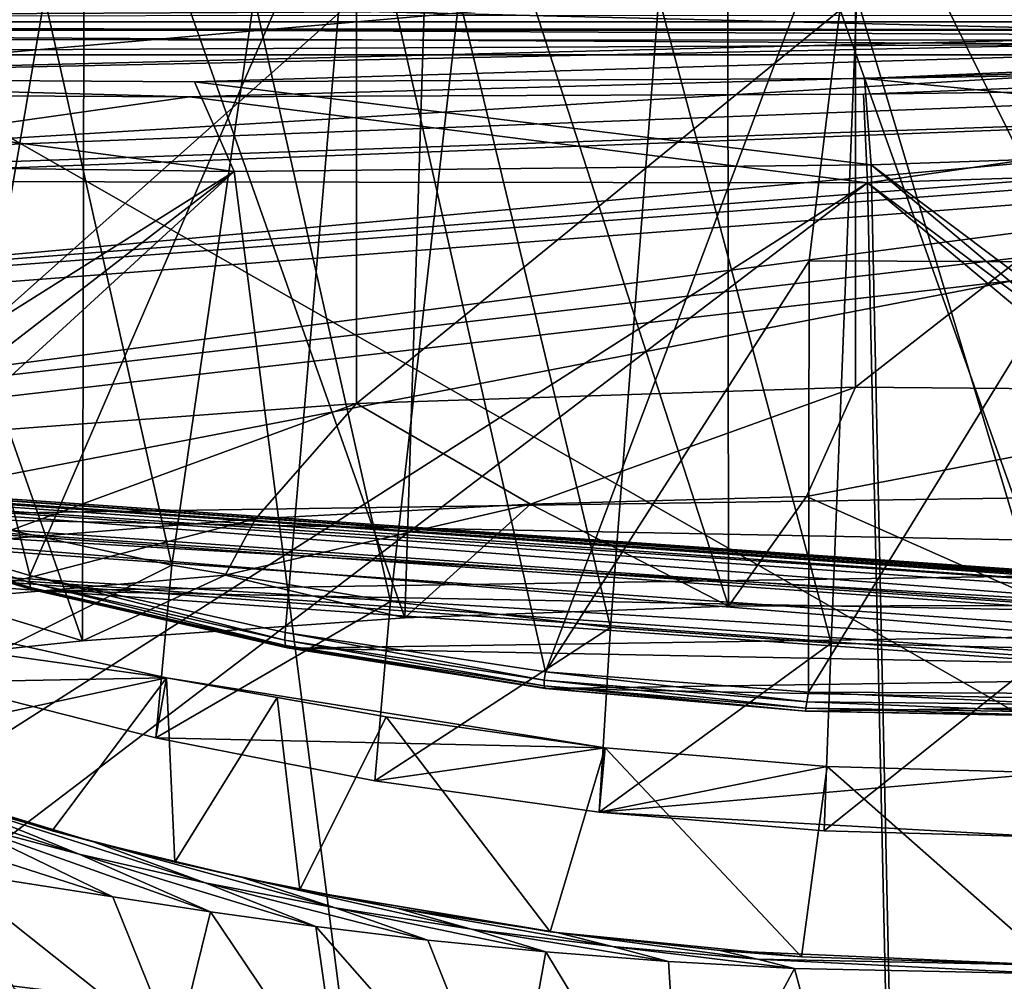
# Model space of a CAD drawing. Header units: metres. Extents: x -904 to 0, y -908 to 0.
# Tile 74 of 141: x -555 to -452, y -155 to -54. Entities that reach past the tile are written whole.
import ezdxf

# ---------------------------------------------------------------- set-up
doc = ezdxf.new("R2010")
doc.units = ezdxf.units.M

msp = doc.modelspace()

# ---------------------------------------------------------------- linework, layer by layer
at = {"layer": 'top'}
for points in [[(-511.757843, -19.894749, 1935.707886), (-480.862244, -19.569525, 1937.163818), (-480.750854, -115.743767, 1992.692505)], [(-480.750854, -115.743767, 1992.692505), (-480.862244, -19.569525, 1937.163818), (-446.597626, -115.674339, 1992.217041)], [(-480.862244, -19.569525, 1937.163818), (-446.597626, -20.344744, 1937.178467), (-446.597626, -115.674339, 1992.217041)], [(-548.635254, -21.523003, 1932.14856), (-511.757843, -19.894749, 1935.707886), (-514.864746, -116.985649, 1991.491089)], [(-514.864746, -116.985649, 1991.491089), (-511.757843, -19.894749, 1935.707886), (-480.750854, -115.743767, 1992.692505)], [(-582.246765, -24.173403, 1927.144531), (-548.635254, -21.523003, 1932.14856), (-548.815857, -119.390549, 1988.623535)], [(-548.815857, -119.390549, 1988.623535), (-548.635254, -21.523003, 1932.14856), (-514.864746, -116.985649, 1991.491089)], [(-582.486755, -122.939278, 1984.111816), (-582.246765, -24.173403, 1927.144531), (-548.815857, -119.390549, 1988.623535)], [(-573.211792, -37.15416, 1505.238892), (-520.168213, -33.508572, 1504.990356), (-554.391846, -112.519341, 1549.673828)], [(-520.168213, -33.508572, 1504.990356), (-527.460144, -118.521431, 1553.945923), (-554.391846, -112.519341, 1549.673828)], [(-527.460144, -118.521431, 1553.945923), (-520.168213, -33.508572, 1504.990356), (-500.041199, -122.65184, 1556.645508)], [(-520.168213, -33.508572, 1504.990356), (-466.736969, -34.32309, 1505.357788), (-500.041199, -122.65184, 1556.645508)], [(-500.041199, -122.65184, 1556.645508), (-466.736969, -34.32309, 1505.357788), (-472.241913, -79.361893, 1531.463379)], [(-466.736969, -34.32309, 1505.357788), (-444.463135, -79.445618, 1530.823486), (-472.241913, -79.361893, 1531.463379)], [(-466.736969, -34.32309, 1505.357788), (-440.25116, -36.377506, 1505.794922), (-444.463135, -79.445618, 1530.823486)], [(-570.15863, -58.565701, 661.240173), (-309.111755, -207.702347, 657.334961), (-309.819092, -35.76218, 661.837402)], [(-309.819092, -35.76218, 661.837402), (-539.800293, -44.330421, 661.613037), (-570.15863, -58.565701, 661.240173)], [(-573.211792, -37.15416, 1505.238892), (-554.391846, -112.519341, 1549.673828), (-580.693237, -104.750137, 1543.907715)], [(-570.15863, -58.565701, 661.240173), (-539.800293, -44.330421, 661.613037), (-551.510864, -49.371777, 661.569519)], [(-680.572144, -49.113285, 1607.149902), (-387.700989, -56.295364, 1606.961792), (-392.993713, -47.427006, 1607.19397)], [(-680.572144, -49.113285, 1607.149902), (-676.740051, -57.707558, 1606.950562), (-387.700989, -56.295364, 1606.961792)], [(-570.024841, -48.937519, 751.254395), (-597.542542, -58.565773, 777.382446), (-551.510864, -49.371777, 661.569519)], [(-551.510864, -49.371777, 661.569519), (-597.542542, -58.565773, 777.382446), (-570.15863, -58.565701, 661.240173)], [(-552.826843, -51.565697, 197.137772), (-562.194641, -106.494125, 206.704391), (-575.18042, -51.565811, 206.322891)], [(-519.952271, -51.565491, 2038.379517), (-572.460754, -98.283653, 2026.344116), (-519.966614, -94.385925, 2030.828491)], [(-519.952271, -51.565491, 2038.379517), (-572.431702, -51.56575, 2034.584595), (-572.460754, -98.283653, 2026.344116)], [(-539.404663, -111.412796, 199.035706), (-562.194641, -106.494125, 206.704391), (-552.826843, -51.565697, 197.137772)], [(-530.752747, -51.565582, 190.011917), (-539.404663, -111.412796, 199.035706), (-552.826843, -51.565697, 197.137772)], [(-516.375183, -115.254181, 193.141876), (-539.404663, -111.412796, 199.035706), (-530.752747, -51.565582, 190.011917)], [(-509.120331, -51.565487, 184.762558), (-516.375183, -115.254181, 193.141876), (-530.752747, -51.565582, 190.011917)], [(-467.355255, -51.565228, 2039.645508), (-519.966614, -94.385925, 2030.828491), (-467.355042, -92.662102, 2032.399048)], [(-467.355255, -51.565228, 2039.645508), (-519.952271, -51.565491, 2038.379517), (-519.966614, -94.385925, 2030.828491)], [(-493.189423, -118.003258, 188.972519), (-516.375183, -115.254181, 193.141876), (-509.120331, -51.565487, 184.762558)], [(-488.072296, -51.565376, 181.206223), (-493.189423, -118.003258, 188.972519), (-509.120331, -51.565487, 184.762558)], [(-469.916138, -119.653488, 186.488419), (-493.189423, -118.003258, 188.972519), (-488.072296, -51.565376, 181.206223)], [(-467.232391, -51.565266, 179.128387), (-469.916138, -119.653488, 186.488419), (-488.072296, -51.565376, 181.206223)], [(-446.597717, -120.203751, 185.663147), (-469.916138, -119.653488, 186.488419), (-467.232391, -51.565266, 179.128387)], [(-414.75824, -51.564968, 2038.379517), (-467.355255, -51.565228, 2039.645508), (-467.355042, -92.662102, 2032.399048)], [(-414.75824, -51.564968, 2038.379517), (-467.355042, -92.662102, 2032.399048), (-414.74646, -93.114326, 2031.052734)], [(-446.597717, -51.562679, 178.448685), (-446.597717, -120.203751, 185.663147), (-467.232391, -51.565266, 179.128387)], [(-676.740051, -57.707558, 1606.950562), (-653.710815, -72.309532, 1606.576172), (-387.700989, -56.295364, 1606.961792)], [(-387.700989, -56.295364, 1606.961792), (-653.710815, -72.309532, 1606.576172), (-379.609039, -62.712627, 1606.793701)], [(-570.15863, -58.565701, 661.240173), (-584.097839, -207.702347, 657.334961), (-309.111755, -207.702347, 657.334961)], [(-653.710815, -72.309532, 1606.576172), (-629.739319, -85.308647, 1606.241211), (-379.609039, -62.712627, 1606.793701)], [(-379.609039, -62.712627, 1606.793701), (-629.739319, -85.308647, 1606.241211), (-369.758789, -65.81794, 1606.712402)], [(-629.739319, -85.308647, 1606.241211), (-604.935974, -96.644119, 1605.948364), (-369.758789, -65.81794, 1606.712402)], [(-369.758789, -65.81794, 1606.712402), (-604.935974, -96.644119, 1605.948364), (-579.41748, -106.263069, 1605.699219)], [(-579.41748, -106.263069, 1605.699219), (-311.90625, -102.299171, 1605.779053), (-369.758789, -65.81794, 1606.712402)], [(-472.305176, -124.818771, 1557.712036), (-500.041199, -122.65184, 1556.645508), (-472.241913, -79.361893, 1531.463379)], [(-472.241913, -79.361893, 1531.463379), (-444.463135, -79.445618, 1530.823486), (-472.305176, -124.818771, 1557.712036)], [(-444.463135, -79.445618, 1530.823486), (-444.445007, -124.951332, 1557.109863), (-472.305176, -124.818771, 1557.712036)], [(-467.355042, -92.662102, 2032.399048), (-519.966614, -94.385925, 2030.828491), (-501.598816, -104.991013, 2011.979858)], [(-467.355042, -92.662102, 2032.399048), (-501.598816, -104.991013, 2011.979858), (-472.513458, -104.200371, 2012.615967)], [(-414.74646, -93.114326, 2031.052734), (-467.355042, -92.662102, 2032.399048), (-472.513458, -104.200371, 2012.615967)], [(-472.513458, -104.200371, 2012.615967), (-446.597626, -115.674339, 1992.217041), (-414.74646, -93.114326, 2031.052734)], [(-519.966614, -94.385925, 2030.828491), (-572.460754, -98.283653, 2026.344116), (-559.487061, -108.866234, 2007.508911)], [(-530.609741, -106.548775, 2010.274536), (-519.966614, -94.385925, 2030.828491), (-559.487061, -108.866234, 2007.508911)], [(-519.966614, -94.385925, 2030.828491), (-530.609741, -106.548775, 2010.274536), (-501.598816, -104.991013, 2011.979858)], [(-337.780426, -110.913132, 1605.550781), (-311.90625, -102.299171, 1605.779053), (-579.41748, -106.263069, 1605.699219)], [(-554.430054, -113.264557, 1564.06543), (-580.734863, -105.414047, 1559.733521), (-580.693237, -104.750137, 1543.907715)], [(-554.391846, -112.519341, 1549.673828), (-554.430054, -113.264557, 1564.06543), (-580.693237, -104.750137, 1543.907715)], [(-501.598816, -104.991013, 2011.979858), (-480.750854, -115.743767, 1992.692505), (-472.513458, -104.200371, 2012.615967)], [(-480.750854, -115.743767, 1992.692505), (-446.597626, -115.674339, 1992.217041), (-472.513458, -104.200371, 2012.615967)], [(-554.430054, -113.264557, 1564.06543), (-554.317078, -113.759109, 1578.473877), (-580.734863, -105.414047, 1559.733521)], [(-554.317078, -113.759109, 1578.473877), (-580.607422, -105.857239, 1575.572754), (-580.734863, -105.414047, 1559.733521)], [(-533.799988, -112.458336, 2000.046265), (-514.864746, -116.985649, 1991.491089), (-501.598816, -104.991013, 2011.979858)], [(-501.598816, -104.991013, 2011.979858), (-530.609741, -106.548775, 2010.274536), (-533.799988, -112.458336, 2000.046265)], [(-514.864746, -116.985649, 1991.491089), (-480.750854, -115.743767, 1992.692505), (-501.598816, -104.991013, 2011.979858)], [(-554.317078, -113.759109, 1578.473877), (-554.051697, -114.009331, 1592.883423), (-580.607422, -105.857239, 1575.572754)], [(-554.051697, -114.009331, 1592.883423), (-580.309692, -106.088234, 1591.411133), (-580.607422, -105.857239, 1575.572754)], [(-554.051697, -114.009331, 1592.883423), (-579.41748, -106.263069, 1605.699219), (-580.309692, -106.088234, 1591.411133)], [(-553.300842, -114.12072, 1605.495239), (-337.780426, -110.913132, 1605.550781), (-579.41748, -106.263069, 1605.699219)], [(-553.300842, -114.12072, 1605.495239), (-579.41748, -106.263069, 1605.699219), (-554.051697, -114.009331, 1592.883423)], [(-564.17395, -123.742378, 209.307495), (-562.194641, -106.494125, 206.704391), (-539.404663, -111.412796, 199.035706)], [(-530.609741, -106.548775, 2010.274536), (-563.256653, -114.994781, 1996.957886), (-533.799988, -112.458336, 2000.046265)], [(-559.487061, -108.866234, 2007.508911), (-563.256653, -114.994781, 1996.957886), (-530.609741, -106.548775, 2010.274536)], [(-364.177917, -117.760857, 1605.379028), (-337.780426, -110.913132, 1605.550781), (-553.300842, -114.12072, 1605.495239)], [(-541.111755, -129.610855, 201.479248), (-564.17395, -123.742378, 209.307495), (-539.404663, -111.412796, 199.035706)], [(-541.111755, -129.610855, 201.479248), (-539.404663, -111.412796, 199.035706), (-516.375183, -115.254181, 193.141876)], [(-563.256653, -114.994781, 1996.957886), (-548.815857, -119.390549, 1988.623535), (-533.799988, -112.458336, 2000.046265)], [(-527.521912, -119.335327, 1567.273438), (-554.430054, -113.264557, 1564.06543), (-554.391846, -112.519341, 1549.673828)], [(-527.460144, -118.521431, 1553.945923), (-527.521912, -119.335327, 1567.273438), (-554.391846, -112.519341, 1549.673828)], [(-548.815857, -119.390549, 1988.623535), (-514.864746, -116.985649, 1991.491089), (-533.799988, -112.458336, 2000.046265)], [(-585.16449, -113.234718, 254.221786), (-586.31427, -116.783852, 218.740707), (-539.974182, -123.297417, 262.510101)], [(-539.974182, -123.297417, 262.510101), (-577.790833, -131.438873, 258.708527), (-585.16449, -113.234718, 254.221786)], [(-527.521912, -119.335327, 1567.273438), (-527.452332, -119.870705, 1580.621338), (-554.430054, -113.264557, 1564.06543)], [(-527.452332, -119.870705, 1580.621338), (-554.317078, -113.759109, 1578.473877), (-554.430054, -113.264557, 1564.06543)], [(-527.452332, -119.870705, 1580.621338), (-527.249817, -120.132042, 1593.9729), (-554.317078, -113.759109, 1578.473877)], [(-527.249817, -120.132042, 1593.9729), (-554.051697, -114.009331, 1592.883423), (-554.317078, -113.759109, 1578.473877)], [(-527.249817, -120.132042, 1593.9729), (-553.300842, -114.12072, 1605.495239), (-554.051697, -114.009331, 1592.883423)], [(-526.704712, -120.180878, 1605.33728), (-364.177917, -117.760857, 1605.379028), (-553.300842, -114.12072, 1605.495239)], [(-526.704712, -120.180878, 1605.33728), (-553.300842, -114.12072, 1605.495239), (-527.249817, -120.132042, 1593.9729)], [(-582.486755, -122.939278, 1984.111816), (-548.815857, -119.390549, 1988.623535), (-563.256653, -114.994781, 1996.957886)], [(-518.031555, -134.141281, 195.509354), (-541.111755, -129.610855, 201.479248), (-516.375183, -115.254181, 193.141876)], [(-518.031555, -134.141281, 195.509354), (-516.375183, -115.254181, 193.141876), (-493.189423, -118.003258, 188.972519)], [(-586.31427, -116.783852, 218.740707), (-564.17395, -123.742378, 209.307495), (-539.974182, -123.297417, 262.510101)], [(-390.981628, -122.793343, 1605.25415), (-364.177917, -117.760857, 1605.379028), (-526.704712, -120.180878, 1605.33728)], [(-494.376465, -137.442673, 191.195679), (-518.031555, -134.141281, 195.509354), (-493.189423, -118.003258, 188.972519)], [(-494.376465, -137.442673, 191.195679), (-493.189423, -118.003258, 188.972519), (-469.916138, -119.653488, 186.488419)], [(-500.156067, -123.543983, 1569.298096), (-527.521912, -119.335327, 1567.273438), (-527.460144, -118.521431, 1553.945923)], [(-500.156067, -123.543983, 1569.298096), (-500.160217, -124.128204, 1581.975586), (-527.521912, -119.335327, 1567.273438)], [(-500.160217, -124.128204, 1581.975586), (-527.452332, -119.870705, 1580.621338), (-527.521912, -119.335327, 1567.273438)], [(-500.041199, -122.65184, 1556.645508), (-500.156067, -123.543983, 1569.298096), (-527.460144, -118.521431, 1553.945923)], [(-500.160217, -124.128204, 1581.975586), (-500.05191, -124.40728, 1594.659424), (-527.452332, -119.870705, 1580.621338)], [(-500.05191, -124.40728, 1594.659424), (-527.249817, -120.132042, 1593.9729), (-527.452332, -119.870705, 1580.621338)], [(-500.05191, -124.40728, 1594.659424), (-526.704712, -120.180878, 1605.33728), (-527.249817, -120.132042, 1593.9729)], [(-499.757935, -124.413017, 1605.226074), (-390.981628, -122.793343, 1605.25415), (-526.704712, -120.180878, 1605.33728)], [(-499.757935, -124.413017, 1605.226074), (-526.704712, -120.180878, 1605.33728), (-500.05191, -124.40728, 1594.659424)], [(-470.643158, -139.424316, 188.621552), (-494.376465, -137.442673, 191.195679), (-469.916138, -119.653488, 186.488419)], [(-469.916138, -119.653488, 186.488419), (-446.597717, -120.203751, 185.663147), (-470.643158, -139.424316, 188.621552)], [(-446.597717, -120.203751, 185.663147), (-446.597717, -140.094193, 187.753693), (-470.643158, -139.424316, 188.621552)], [(-552.023254, -139.421677, 263.891205), (-577.790833, -131.438873, 258.708527), (-539.974182, -123.297417, 262.510101)], [(-539.974182, -123.297417, 262.510101), (-564.17395, -123.742378, 209.307495), (-541.111755, -129.610855, 201.479248)], [(-539.092896, -142.723526, 266.041656), (-552.023254, -139.421677, 263.891205), (-539.974182, -123.297417, 262.510101)], [(-539.974182, -123.297417, 262.510101), (-541.111755, -129.610855, 201.479248), (-493.72522, -130.671524, 255.91658)], [(-493.72522, -130.671524, 255.91658), (-516.826599, -127.415276, 260.486267), (-539.974182, -123.297417, 262.510101)], [(-516.826599, -127.415276, 260.486267), (-528.297913, -125.377029, 262.801697), (-539.974182, -123.297417, 262.510101)], [(-539.974182, -123.297417, 262.510101), (-528.297913, -125.377029, 262.801697), (-539.092896, -142.723526, 266.041656)], [(-472.497009, -125.821915, 1570.093628), (-500.156067, -123.543983, 1569.298096), (-500.041199, -122.65184, 1556.645508)], [(-472.305176, -124.818771, 1557.712036), (-472.497009, -125.821915, 1570.093628), (-500.041199, -122.65184, 1556.645508)], [(-418.0672, -125.985519, 1605.176147), (-390.981628, -122.793343, 1605.25415), (-499.757935, -124.413017, 1605.226074)], [(-472.599854, -126.482285, 1582.505493), (-500.160217, -124.128204, 1581.975586), (-500.156067, -123.543983, 1569.298096)], [(-472.599854, -126.482285, 1582.505493), (-472.611938, -126.800926, 1594.927246), (-500.160217, -124.128204, 1581.975586)], [(-472.611938, -126.800926, 1594.927246), (-500.05191, -124.40728, 1594.659424), (-500.160217, -124.128204, 1581.975586)], [(-472.497009, -125.821915, 1570.093628), (-472.599854, -126.482285, 1582.505493), (-500.156067, -123.543983, 1569.298096)], [(-472.611938, -126.800926, 1594.927246), (-499.757935, -124.413017, 1605.226074), (-500.05191, -124.40728, 1594.659424)], [(-472.58493, -126.797386, 1605.161987), (-418.0672, -125.985519, 1605.176147), (-499.757935, -124.413017, 1605.226074)], [(-472.611938, -126.800926, 1594.927246), (-472.58493, -126.797386, 1605.161987), (-499.757935, -124.413017, 1605.226074)], [(-528.297913, -125.377029, 262.801697), (-525.925171, -145.619431, 266.058258), (-539.092896, -142.723526, 266.041656)], [(-528.297913, -125.377029, 262.801697), (-516.826599, -127.415276, 260.486267), (-525.925171, -145.619431, 266.058258)], [(-444.72467, -126.119873, 1569.632446), (-472.497009, -125.821915, 1570.093628), (-472.305176, -124.818771, 1557.712036)], [(-444.445007, -124.951332, 1557.109863), (-444.72467, -126.119873, 1569.632446), (-472.305176, -124.818771, 1557.712036)], [(-445.088043, -127.295189, 1594.766846), (-472.611938, -126.800926, 1594.927246), (-472.599854, -126.482285, 1582.505493)], [(-444.939606, -126.901489, 1582.192261), (-472.599854, -126.482285, 1582.505493), (-472.497009, -125.821915, 1570.093628)], [(-444.939606, -126.901489, 1582.192261), (-445.088043, -127.295189, 1594.766846), (-472.599854, -126.482285, 1582.505493)], [(-472.58493, -126.797386, 1605.161987), (-445.312592, -127.322487, 1605.145386), (-418.0672, -125.985519, 1605.176147)], [(-444.72467, -126.119873, 1569.632446), (-444.939606, -126.901489, 1582.192261), (-472.497009, -125.821915, 1570.093628)], [(-516.826599, -127.415276, 260.486267), (-499.544373, -150.04425, 260.502655), (-525.925171, -145.619431, 266.058258)], [(-516.826599, -127.415276, 260.486267), (-493.72522, -130.671524, 255.91658), (-499.544373, -150.04425, 260.502655)], [(-445.312592, -127.322487, 1605.145386), (-472.58493, -126.797386, 1605.161987), (-472.611938, -126.800926, 1594.927246)], [(-445.088043, -127.295189, 1594.766846), (-445.312592, -127.322487, 1605.145386), (-472.611938, -126.800926, 1594.927246)], [(-541.111755, -129.610855, 201.479248), (-518.031555, -134.141281, 195.509354), (-493.72522, -130.671524, 255.91658)], [(-493.72522, -130.671524, 255.91658), (-518.031555, -134.141281, 195.509354), (-494.376465, -137.442673, 191.195679)], [(-493.72522, -130.671524, 255.91658), (-473.043304, -152.688278, 256.961365), (-499.544373, -150.04425, 260.502655)], [(-470.329498, -132.648758, 253.155853), (-493.72522, -130.671524, 255.91658), (-494.376465, -137.442673, 191.195679)], [(-493.72522, -130.671524, 255.91658), (-470.329498, -132.648758, 253.155853), (-473.043304, -152.688278, 256.961365)], [(-547.658203, -140.587769, 286.883636), (-577.790833, -131.438873, 258.708527), (-552.023254, -139.421677, 263.891205)], [(-547.658203, -140.587769, 286.883636), (-563.126648, -136.215088, 294.121613), (-577.790833, -131.438873, 258.708527)], [(-494.376465, -137.442673, 191.195679), (-446.714508, -133.318069, 252.22406), (-470.329498, -132.648758, 253.155853)], [(-470.329498, -132.648758, 253.155853), (-446.604919, -153.562988, 255.793488), (-473.043304, -152.688278, 256.961365)], [(-470.329498, -132.648758, 253.155853), (-446.714508, -133.318069, 252.22406), (-446.604919, -153.562988, 255.793488)], [(-446.716217, -140.094177, 187.753738), (-446.714508, -133.318069, 252.22406), (-494.376465, -137.442673, 191.195679)], [(-563.126648, -136.215088, 294.121613), (-549.1828, -141.859467, 296.390076), (-570.124023, -135.070999, 303.28363)], [(-549.1828, -141.859467, 296.390076), (-561.843201, -138.523758, 304.738495), (-570.124023, -135.070999, 303.28363)], [(-547.658203, -140.587769, 286.883636), (-535.920593, -144.884628, 288.835999), (-563.126648, -136.215088, 294.121613)], [(-535.920593, -144.884628, 288.835999), (-549.1828, -141.859467, 296.390076), (-563.126648, -136.215088, 294.121613)], [(-563.186096, -143.6409, 328.786133), (-574.105713, -137.239517, 326.225525), (-545.620605, -146.385208, 307.643341)], [(-574.105713, -137.239517, 326.225525), (-561.843201, -138.523758, 304.738495), (-545.620605, -146.385208, 307.643341)], [(-470.643158, -139.424316, 188.621552), (-446.716217, -140.094177, 187.753738), (-494.376465, -137.442673, 191.195679)], [(-545.620605, -146.385208, 307.643341), (-561.843201, -138.523758, 304.738495), (-535.35321, -147.961548, 298.649811)], [(-561.843201, -138.523758, 304.738495), (-549.1828, -141.859467, 296.390076), (-535.35321, -147.961548, 298.649811)], [(-539.092896, -142.723526, 266.041656), (-547.658203, -140.587769, 286.883636), (-552.023254, -139.421677, 263.891205)], [(-470.643158, -139.424316, 188.621552), (-446.597717, -140.094193, 187.753693), (-446.716217, -140.094177, 187.753738)], [(-531.978394, -144.345947, 279.853455), (-522.186035, -147.528091, 281.959869), (-547.658203, -140.587769, 286.883636)], [(-522.186035, -147.528091, 281.959869), (-535.920593, -144.884628, 288.835999), (-547.658203, -140.587769, 286.883636)], [(-531.978394, -144.345947, 279.853455), (-547.658203, -140.587769, 286.883636), (-539.092896, -142.723526, 266.041656)], [(-535.35321, -147.961548, 298.649811), (-549.1828, -141.859467, 296.390076), (-524.248291, -149.511566, 290.776733)], [(-549.1828, -141.859467, 296.390076), (-535.920593, -144.884628, 288.835999), (-524.248291, -149.511566, 290.776733)], [(-525.925171, -145.619431, 266.058258), (-531.978394, -144.345947, 279.853455), (-539.092896, -142.723526, 266.041656)], [(-556.010681, -156.054871, 365.60202), (-563.186096, -143.6409, 328.786133), (-539.008423, -162.858704, 363.571381)], [(-563.186096, -143.6409, 328.786133), (-545.620605, -146.385208, 307.643341), (-539.008423, -162.858704, 363.571381)], [(-524.248291, -149.511566, 290.776733), (-535.920593, -144.884628, 288.835999), (-512.426392, -150.941452, 284.060791)], [(-535.920593, -144.884628, 288.835999), (-522.186035, -147.528091, 281.959869), (-512.426392, -150.941452, 284.060791)], [(-515.712585, -147.547882, 274.023407), (-507.848602, -149.788101, 276.275269), (-531.978394, -144.345947, 279.853455)], [(-507.848602, -149.788101, 276.275269), (-522.186035, -147.528091, 281.959869), (-531.978394, -144.345947, 279.853455)], [(-525.925171, -145.619431, 266.058258), (-515.712585, -147.547882, 274.023407), (-531.978394, -144.345947, 279.853455)], [(-499.544373, -150.04425, 260.502655), (-498.847473, -150.136658, 269.846283), (-525.925171, -145.619431, 266.058258)], [(-498.847473, -150.136658, 269.846283), (-515.712585, -147.547882, 274.023407), (-525.925171, -145.619431, 266.058258)], [(-539.008423, -162.858704, 363.571381), (-545.620605, -146.385208, 307.643341), (-535.35321, -147.961548, 298.649811)], [(-539.008423, -162.858704, 363.571381), (-535.35321, -147.961548, 298.649811), (-521.543457, -168.44548, 361.87027)], [(-535.35321, -147.961548, 298.649811), (-524.248291, -149.511566, 290.776733), (-521.543457, -168.44548, 361.87027)], [(-512.426392, -150.941452, 284.060791), (-522.186035, -147.528091, 281.959869), (-499.996185, -152.17923, 278.52475)], [(-522.186035, -147.528091, 281.959869), (-507.848602, -149.788101, 276.275269), (-499.996185, -152.17923, 278.52475)], [(-498.847473, -150.136658, 269.846283), (-492.959351, -151.613037, 272.019043), (-515.712585, -147.547882, 274.023407)], [(-492.959351, -151.613037, 272.019043), (-507.848602, -149.788101, 276.275269), (-515.712585, -147.547882, 274.023407)], [(-521.543457, -168.44548, 361.87027), (-524.248291, -149.511566, 290.776733), (-503.722931, -172.812347, 360.500519)], [(-524.248291, -149.511566, 290.776733), (-512.426392, -150.941452, 284.060791), (-503.722931, -172.812347, 360.500519)], [(-499.996185, -152.17923, 278.52475), (-507.848602, -149.788101, 276.275269), (-487.071533, -153.176376, 274.191895)], [(-507.848602, -149.788101, 276.275269), (-492.959351, -151.613037, 272.019043), (-487.071533, -153.176376, 274.191895)], [(-473.043304, -152.688278, 256.961365), (-481.606934, -152.02858, 267.105774), (-499.544373, -150.04425, 260.502655)], [(-481.606934, -152.02858, 267.105774), (-498.847473, -150.136658, 269.846283), (-499.544373, -150.04425, 260.502655)], [(-481.606934, -152.02858, 267.105774), (-477.694672, -152.945465, 269.093414), (-498.847473, -150.136658, 269.846283)], [(-477.694672, -152.945465, 269.093414), (-492.959351, -151.613037, 272.019043), (-498.847473, -150.136658, 269.846283)], [(-503.722931, -172.812347, 360.500519), (-512.426392, -150.941452, 284.060791), (-499.996185, -152.17923, 278.52475)], [(-485.631287, -175.956299, 359.463715), (-503.722931, -172.812347, 360.500519), (-499.996185, -152.17923, 278.52475)], [(-499.996185, -152.17923, 278.52475), (-487.071533, -153.176376, 274.191895), (-485.631287, -175.956299, 359.463715)], [(-487.071533, -153.176376, 274.191895), (-492.959351, -151.613037, 272.019043), (-473.778992, -153.903244, 271.082886)], [(-492.959351, -151.613037, 272.019043), (-477.694672, -152.945465, 269.093414), (-473.778992, -153.903244, 271.082886)], [(-481.606934, -152.02858, 267.105774), (-446.608429, -153.562988, 265.163177), (-477.694672, -152.945465, 269.093414)], [(-446.608429, -153.562988, 265.163177), (-481.606934, -152.02858, 267.105774), (-473.043304, -152.688278, 256.961365)], [(-487.071533, -153.176376, 274.191895), (-473.778992, -153.903244, 271.082886), (-485.631287, -175.956299, 359.463715)], [(-473.778992, -153.903244, 271.082886), (-477.694672, -152.945465, 269.093414), (-446.608368, -154.483658, 268.590515)], [(-477.694672, -152.945465, 269.093414), (-446.608429, -153.562988, 265.163177), (-446.608368, -154.483658, 268.590515)], [(-446.604919, -153.562988, 255.793488), (-446.608429, -153.562988, 265.163177), (-473.043304, -152.688278, 256.961365)], [(-485.631287, -175.956299, 359.463715), (-473.778992, -153.903244, 271.082886), (-467.349609, -177.881042, 358.759674)], [(-473.778992, -153.903244, 271.082886), (-446.608368, -154.483658, 268.590515), (-467.349609, -177.881042, 358.759674)], [(-467.349609, -177.881042, 358.759674), (-446.608368, -154.483658, 268.590515), (-448.96402, -178.597061, 358.386292)]]:
    msp.add_3dface(points, dxfattribs=at)
at = {"layer": 'top0123413'}
for points in [[(-273.299683, -124.244728, 1629.041138), (-672.325317, -96.34214, 1629.041138), (-672.385864, -97.20826, 1633.96521)], [(-672.325317, -96.34214, 1629.041138), (-273.299683, -124.244728, 1629.041138), (-612.486877, -100.747734, 1628.526367)], [(-273.36026, -125.110855, 1633.96521), (-672.385864, -97.20826, 1633.96521), (-672.713623, -101.895279, 1635.675293)], [(-273.36026, -125.110855, 1633.96521), (-273.299683, -124.244728, 1629.041138), (-672.385864, -97.20826, 1633.96521)], [(-672.920227, -104.850044, 1627.537354), (-672.592468, -100.163025, 1625.827271), (-273.894623, -132.75264, 1627.537354)], [(-672.592468, -100.163025, 1625.827271), (-273.566864, -128.065613, 1625.827271), (-273.894623, -132.75264, 1627.537354)], [(-672.592468, -100.163025, 1625.827271), (-612.700623, -103.804451, 1625.9552), (-333.38266, -123.336266, 1625.9552)], [(-672.592468, -100.163025, 1625.827271), (-333.38266, -123.336266, 1625.9552), (-273.566864, -128.065613, 1625.827271)], [(-273.299683, -124.244728, 1629.041138), (-333.168915, -120.279549, 1628.526367), (-612.486877, -100.747734, 1628.526367)], [(-612.486877, -100.747734, 1628.526367), (-333.168915, -120.279549, 1628.526367), (-611.098206, -101.157028, 1627.986938)], [(-333.168915, -120.279549, 1628.526367), (-334.600922, -120.491714, 1627.986816), (-611.098206, -101.157028, 1627.986938)], [(-611.098206, -101.157028, 1627.986938), (-334.600922, -120.491714, 1627.986816), (-610.579895, -102.147957, 1626.921021)], [(-273.687988, -129.797867, 1635.675293), (-672.713623, -101.895279, 1635.675293), (-672.980774, -105.716171, 1632.461426)], [(-273.687988, -129.797867, 1635.675293), (-273.36026, -125.110855, 1633.96521), (-672.713623, -101.895279, 1635.675293)], [(-612.700623, -103.804451, 1625.9552), (-610.579895, -102.147957, 1626.921021), (-333.38266, -123.336266, 1625.9552)], [(-333.38266, -123.336266, 1625.9552), (-610.579895, -102.147957, 1626.921021), (-335.252167, -121.400764, 1626.921143)], [(-610.579895, -102.147957, 1626.921021), (-334.600922, -120.491714, 1627.986816), (-335.252167, -121.400764, 1626.921143)], [(-672.980774, -105.716171, 1632.461426), (-672.920227, -104.850044, 1627.537354), (-273.95517, -133.618759, 1632.461426)], [(-273.95517, -133.618759, 1632.461426), (-273.687988, -129.797867, 1635.675293), (-672.980774, -105.716171, 1632.461426)], [(-672.920227, -104.850044, 1627.537354), (-273.894623, -132.75264, 1627.537354), (-273.95517, -133.618759, 1632.461426)]]:
    msp.add_3dface(points, dxfattribs=at)
at = {"layer": 'top0123458'}
for points in [[(-756.383728, -53.87439, 151.006119), (-245.037064, -51.013153, 160.059708), (-607.685181, -60.032143, 141.866348)], [(-607.685181, -60.032143, 141.866348), (-245.037064, -51.013153, 160.059708), (-322.129181, -54.019558, 151.002396)], [(-840.648193, -53.564903, 163.059708), (-321.351837, -56.113968, 154.215454), (-243.739731, -53.519718, 163.059708)], [(-758.300171, -56.021832, 154.161804), (-321.351837, -56.113968, 154.215454), (-840.648193, -53.564903, 163.059708)], [(-322.129181, -54.019558, 151.002396), (-537.043701, -60.481693, 141.854599), (-607.685181, -60.032143, 141.866348)], [(-322.129181, -54.019558, 151.002396), (-466.404297, -60.131844, 141.86377), (-537.043701, -60.481693, 141.854599)], [(-395.786469, -58.98037, 141.893921), (-466.404297, -60.131844, 141.86377), (-322.129181, -54.019558, 151.002396)], [(-321.351837, -56.113968, 154.215454), (-758.300171, -56.021832, 154.161804), (-537.564453, -62.078083, 145.286179)], [(-537.564453, -62.078083, 145.286179), (-758.300171, -56.021832, 154.161804), (-608.612549, -61.709518, 145.235458)], [(-466.515625, -61.788113, 145.255127), (-321.351837, -56.113968, 154.215454), (-537.564453, -62.078083, 145.286179)], [(-466.515625, -61.788113, 145.255127), (-395.47757, -60.834946, 145.135208), (-321.351837, -56.113968, 154.215454)], [(-466.404297, -60.131844, 141.86377), (-395.786469, -58.98037, 141.893921), (-398.51358, -66.948952, 123.728142)], [(-599.944275, -69.05455, 123.673012), (-607.685181, -60.032143, 141.866348), (-532.85614, -69.952972, 123.649483)], [(-607.685181, -60.032143, 141.866348), (-537.043701, -60.481693, 141.854599), (-532.85614, -69.952972, 123.649483)], [(-537.043701, -60.481693, 141.854599), (-466.404297, -60.131844, 141.86377), (-465.701691, -69.252586, 123.667824)], [(-465.701691, -69.252586, 123.667824), (-466.404297, -60.131844, 141.86377), (-398.51358, -66.948952, 123.728142)], [(-532.85614, -69.952972, 123.649483), (-537.043701, -60.481693, 141.854599), (-465.701691, -69.252586, 123.667824)], [(-466.087311, -71.13604, 126.61953), (-395.47757, -60.834946, 145.135208), (-466.515625, -61.788113, 145.255127)], [(-466.087311, -71.13604, 126.61953), (-399.405853, -68.984154, 126.67588), (-395.47757, -60.834946, 145.135208)], [(-608.612549, -61.709518, 145.235458), (-600.154419, -70.951744, 126.624359), (-537.564453, -62.078083, 145.286179)], [(-600.154419, -70.951744, 126.624359), (-466.087311, -71.13604, 126.61953), (-537.564453, -62.078083, 145.286179)], [(-537.564453, -62.078083, 145.286179), (-466.087311, -71.13604, 126.61953), (-466.515625, -61.788113, 145.255127)], [(-465.701691, -69.252586, 123.667824), (-398.51358, -66.948952, 123.728142), (-69.298546, -367.238312, 115.864792)], [(-599.944275, -69.05455, 123.673012), (-532.85614, -69.952972, 123.649483), (-843.550476, -265.429565, 118.530746)], [(-532.85614, -69.952972, 123.649483), (-465.701691, -69.252586, 123.667824), (-452.00235, -701.143799, 107.12117)], [(-71.331543, -367.102356, 118.869377), (-399.405853, -68.984154, 126.67588), (-466.087311, -71.13604, 126.61953)], [(-452.00235, -701.143799, 107.12117), (-465.701691, -69.252586, 123.667824), (-71.672775, -399.771973, 115.012871)], [(-465.701691, -69.252586, 123.667824), (-69.298546, -367.238312, 115.864792), (-71.672775, -399.771973, 115.012871)], [(-532.85614, -69.952972, 123.649483), (-845.314697, -356.196716, 116.153923), (-844.710205, -310.88327, 117.3405)], [(-845.314697, -356.196716, 116.153923), (-532.85614, -69.952972, 123.649483), (-452.00235, -701.143799, 107.12117)], [(-843.550476, -265.429565, 118.530746), (-532.85614, -69.952972, 123.649483), (-844.710205, -310.88327, 117.3405)], [(-452.00235, -703.006531, 110.073418), (-466.087311, -71.13604, 126.61953), (-842.808655, -357.886719, 119.110703)], [(-466.087311, -71.13604, 126.61953), (-842.252869, -311.222351, 120.332649), (-842.808655, -357.886719, 119.110703)], [(-466.087311, -71.13604, 126.61953), (-600.154419, -70.951744, 126.624359), (-842.252869, -311.222351, 120.332649)], [(-73.597755, -399.508667, 118.02079), (-466.087311, -71.13604, 126.61953), (-452.00235, -703.006531, 110.073418)], [(-73.597755, -399.508667, 118.02079), (-71.331543, -367.102356, 118.869377), (-466.087311, -71.13604, 126.61953)]]:
    msp.add_3dface(points, dxfattribs=at)
at = {"layer": 'top0123459'}
for points in [[(-888.002319, -16.003942, 2063.023926), (-244.002335, -54.172817, 2063.023926), (-849.833435, -54.172817, 2063.023926)], [(-888.002319, -16.003942, 2063.023926), (-16.00234, -16.003942, 2063.023926), (-244.002335, -54.172817, 2063.023926)], [(-849.24353, -54.762726, 2076.154541), (-244.002335, -51.701962, 2065.280029), (-852.304321, -51.701962, 2065.280029)], [(-244.002335, -55.045334, 2077.158691), (-244.002335, -51.701962, 2065.280029), (-849.24353, -54.762726, 2076.154541)], [(-846.345764, -57.660503, 2075.415527), (-849.833435, -54.172817, 2063.023926), (-244.002335, -57.660503, 2075.415527)], [(-849.833435, -54.172817, 2063.023926), (-244.002335, -54.172817, 2063.023926), (-244.002335, -57.660503, 2075.415527)], [(-848.960938, -55.045334, 2077.158691), (-244.002335, -55.045334, 2077.158691), (-849.24353, -54.762726, 2076.154541)], [(-244.002335, -55.045334, 2077.158691), (-848.960938, -55.045334, 2077.158691), (-843.345886, -78.11087, 2092.53418)], [(-843.345886, -78.11087, 2092.53418), (-835.401428, -100.710602, 2107.599121), (-244.002335, -55.045334, 2077.158691)], [(-835.401428, -100.710602, 2107.599121), (-824.8797, -122.58963, 2122.183594), (-244.002335, -55.045334, 2077.158691)], [(-244.002335, -55.045334, 2077.158691), (-824.8797, -122.58963, 2122.183594), (-244.002335, -194.321701, 2170)], [(-840.953247, -80.402924, 2090.575439), (-846.345764, -57.660503, 2075.415527), (-244.002335, -57.660503, 2075.415527)], [(-244.002335, -57.660503, 2075.415527), (-833.25354, -102.699234, 2105.438232), (-840.953247, -80.402924, 2090.575439)], [(-823.011292, -124.286552, 2119.828125), (-833.25354, -102.699234, 2105.438232), (-244.002335, -57.660503, 2075.415527)], [(-244.002335, -195.267593, 2167.144043), (-823.011292, -124.286552, 2119.828125), (-244.002335, -57.660503, 2075.415527)], [(-824.8797, -122.58963, 2122.183594), (-811.431824, -143.359833, 2136.029053), (-244.002335, -194.321701, 2170)], [(-244.002335, -195.267593, 2167.144043), (-809.881531, -144.793747, 2133.498291), (-823.011292, -124.286552, 2119.828125)], [(-244.002335, -194.321701, 2170), (-811.431824, -143.359833, 2136.029053), (-794.58844, -162.384644, 2148.710938)], [(-793.396912, -163.597809, 2146.032959), (-809.881531, -144.793747, 2133.498291), (-244.002335, -195.267593, 2167.144043)]]:
    msp.add_3dface(points, dxfattribs=at)

doc.saveas('drawing.dxf')
